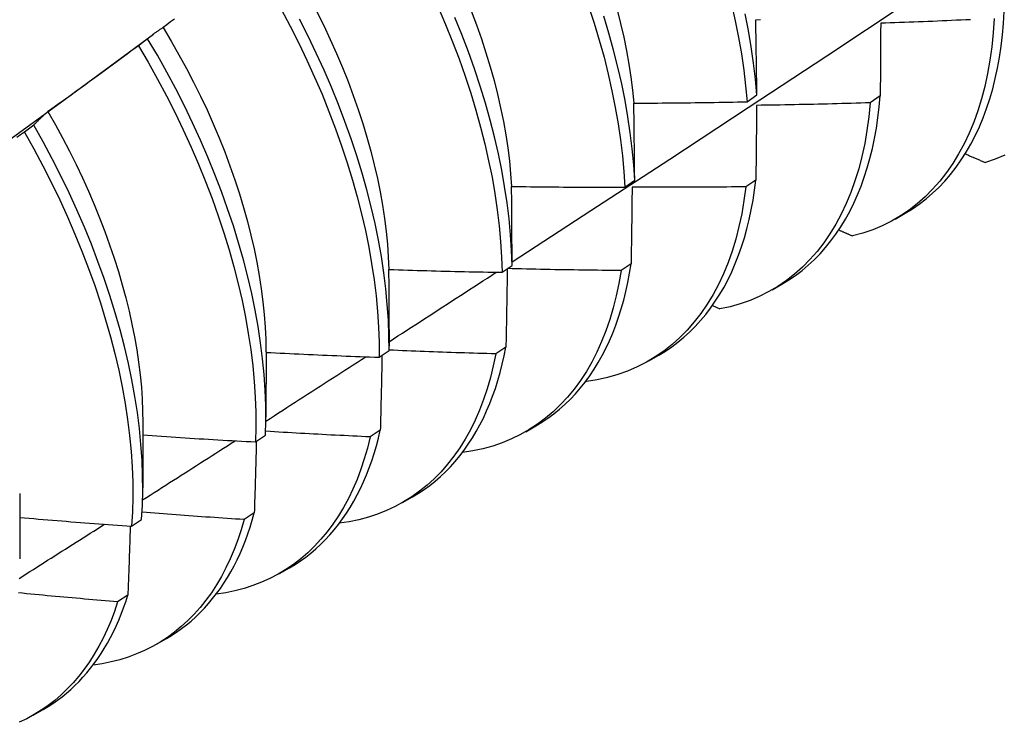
# Model space of a CAD drawing. Header units: inches. Extents: x 23 to 609, y 66 to 286.
# Tile 103 of 178: x 544.547 to 544.826, y 255.864 to 256.063. Entities that reach past the tile are written whole.
import ezdxf

# ---------------------------------------------------------------- set-up
doc = ezdxf.new("R2010")
doc.units = ezdxf.units.IN
doc.header["$MEASUREMENT"] = 0
doc.layers.add('Visible Edges(ANSI)', color=7, linetype='Continuous', lineweight=25)

msp = doc.modelspace()

# ---------------------------------------------------------------- linework, layer by layer
at = {"layer": 'Visible Edges(ANSI)'}
for p, q in [((544.57113, 256.04856), (544.58507, 256.05886)), ((544.58339, 256.05753), (544.58079, 256.05556)), ((544.75281, 256.03973), (544.7556, 256.04169)), ((544.79046, 256.04135), (544.78762, 256.03942)), ((544.55118, 256.03309), (544.54858, 256.03111)), ((544.71826, 256.01558), (544.72106, 256.01753)), ((544.75531, 256.01758), (544.75246, 256.01566)), ((544.79467, 256.00655), (544.79748, 256.00817)), ((544.72004, 255.9939), (544.71719, 255.99199)), ((544.68359, 255.99149), (544.6864, 255.99343)), ((544.75987, 255.98651), (544.76268, 255.98813)), ((544.743, 255.98206), (544.74509, 255.98112)), ((544.65163, 255.97532), (544.65162, 255.97059)), ((544.61685, 255.96899), (544.61683, 255.95055)), ((544.6488, 255.96747), (544.65162, 255.96941)), ((544.68466, 255.97032), (544.68179, 255.96842)), ((544.72507, 255.96647), (544.72788, 255.96809)), ((544.70725, 255.96072), (544.70744, 255.96063)), ((544.58205, 255.94895), (544.58203, 255.93051)), ((544.64916, 255.94684), (544.64628, 255.94495)), ((544.69027, 255.94643), (544.69309, 255.94805)), ((544.6139, 255.94354), (544.61672, 255.94547)), ((544.54725, 255.92892), (544.54723, 255.91048)), ((544.65547, 255.92639), (544.65829, 255.92801)), ((544.57887, 255.91968), (544.5817, 255.9216)), ((544.61354, 255.92346), (544.61066, 255.92157)), ((544.62068, 255.90635), (544.62349, 255.90797)), ((544.57781, 255.90018), (544.57492, 255.89831)), ((544.58588, 255.88631), (544.58869, 255.88793)), ((544.55108, 255.86627), (544.55389, 255.86789))]:
    msp.add_line(p, q, dxfattribs=at)
at = {"layer": 'Visible Edges(ANSI)', "flags": 128}
for points in [[(544.68639, 255.99442), (544.70869, 256.00895), (544.73095, 256.02352), (544.75317, 256.03812), (544.77534, 256.05275), (544.79748, 256.06741), (544.81958, 256.08211), (544.84163, 256.09683), (544.86365, 256.11157), (544.88562, 256.12635), (544.90756, 256.14114), (544.92946, 256.15597), (544.95131, 256.17081), (544.97313, 256.18568), (544.9949, 256.20057), (545.01664, 256.21548)], [(544.66553, 256.06642), (544.6676, 256.06157), (544.66956, 256.05671), (544.6714, 256.05185), (544.67311, 256.047), (544.6747, 256.04216), (544.67617, 256.03734), (544.6775, 256.03255), (544.67871, 256.02778), (544.67978, 256.02306), (544.68073, 256.01837), (544.68154, 256.01374), (544.68222, 256.00916), (544.68276, 256.00463), (544.68317, 256.00018), (544.68345, 255.9958), (544.68359, 255.99149)], [(544.70801, 256.06675), (544.70959, 256.06191), (544.71105, 256.0571), (544.71238, 256.0523), (544.71357, 256.04754), (544.71464, 256.04282), (544.71558, 256.03813), (544.71638, 256.0335), (544.71705, 256.02892), (544.71759, 256.02441), (544.71799, 256.01996), (544.71826, 256.01558)], [(544.74844, 256.0673), (544.7495, 256.06258), (544.75043, 256.0579), (544.75123, 256.05327), (544.75189, 256.04869), (544.75242, 256.04418), (544.75281, 256.03973)], [(544.62113, 256.0659), (544.62366, 256.06113), (544.62609, 256.05633), (544.6284, 256.05151), (544.6306, 256.04667), (544.63268, 256.04182), (544.63465, 256.03696), (544.63649, 256.0321), (544.63822, 256.02725), (544.63981, 256.02241), (544.64128, 256.01759), (544.64263, 256.01279), (544.64384, 256.00803), (544.64493, 256.0033), (544.64588, 255.99861), (544.6467, 255.99397), (544.64738, 255.98939), (544.64794, 255.98486), (544.64836, 255.9804), (544.64864, 255.97601), (544.64879, 255.9717), (544.6488, 255.96747)], [(544.6312, 256.06519), (544.63315, 256.06126), (544.63501, 256.05731), (544.63678, 256.05336), (544.63846, 256.04939), (544.64005, 256.04543), (544.64153, 256.04147), (544.64292, 256.03752), (544.64421, 256.03358), (544.64539, 256.02966), (544.64647, 256.02576), (544.64745, 256.02188), (544.64832, 256.01804), (544.6491, 256.01423), (544.64976, 256.01045), (544.65033, 256.00672), (544.65079, 256.00304), (544.65115, 255.99941), (544.6514, 255.99583), (544.65155, 255.99231)], [(544.6864, 255.99343), (544.68625, 255.99775), (544.68596, 256.00213), (544.68554, 256.00659), (544.68498, 256.01112), (544.6843, 256.01571), (544.68347, 256.02035), (544.68252, 256.02503), (544.68143, 256.02976), (544.68022, 256.03453), (544.67887, 256.03933), (544.6774, 256.04415), (544.6758, 256.04899), (544.67407, 256.05384), (544.67223, 256.0587), (544.67026, 256.06355)], [(544.67484, 256.0654), (544.67633, 256.06144), (544.67772, 256.05748), (544.67901, 256.05354), (544.6802, 256.04961), (544.68129, 256.04571), (544.68228, 256.04183), (544.68316, 256.03798), (544.68394, 256.03417), (544.68461, 256.0304), (544.68517, 256.02668), (544.68563, 256.023), (544.68598, 256.01937), (544.68622, 256.0158)], [(544.72106, 256.01753), (544.72078, 256.02191), (544.72037, 256.02637), (544.71982, 256.03089), (544.71914, 256.03547), (544.71832, 256.04011), (544.71738, 256.04479), (544.7163, 256.04952), (544.71509, 256.05429), (544.71375, 256.05908), (544.71229, 256.0639)], [(544.71608, 256.06569), (544.71706, 256.06181), (544.71794, 256.05796), (544.71872, 256.05414), (544.7194, 256.05036), (544.71997, 256.04663), (544.72044, 256.04295), (544.7208, 256.03932)], [(544.7556, 256.04169), (544.75519, 256.04614), (544.75465, 256.05066), (544.75398, 256.05524), (544.75318, 256.05987), (544.75224, 256.06455)], [(544.82266, 256.06327), (544.8224, 256.05922), (544.82201, 256.05528), (544.82148, 256.05144), (544.82082, 256.0477), (544.82003, 256.04408), (544.81911, 256.04057), (544.81806, 256.03719), (544.81688, 256.03393), (544.81558, 256.0308), (544.81416, 256.02781), (544.81261, 256.02495), (544.81095, 256.02224), (544.80917, 256.01967), (544.80727, 256.01725), (544.80527, 256.01498), (544.80315, 256.01286), (544.80093, 256.0109), (544.7986, 256.0091), (544.79618, 256.00746), (544.79366, 256.00598), (544.79104, 256.00467), (544.78833, 256.00353), (544.78554, 256.00256), (544.78266, 256.00176)], [(544.79748, 256.00817), (544.79953, 256.00942), (544.8015, 256.01078), (544.80341, 256.01225), (544.80526, 256.01383), (544.80703, 256.01551), (544.80873, 256.0173), (544.81035, 256.01919), (544.8119, 256.02118), (544.81337, 256.02327), (544.81477, 256.02546), (544.81608, 256.02775), (544.81732, 256.03013), (544.81847, 256.0326), (544.81954, 256.03516), (544.82053, 256.03781), (544.82143, 256.04054), (544.82224, 256.04336), (544.82297, 256.04626), (544.82361, 256.04923), (544.82417, 256.05228), (544.82463, 256.05541), (544.82501, 256.05861), (544.82529, 256.06187), (544.82549, 256.0652)], [(544.58778, 256.06072), (544.58759, 256.0606), (544.5874, 256.06048), (544.58721, 256.06036), (544.58702, 256.06023), (544.58683, 256.06011), (544.58665, 256.05998), (544.58646, 256.05985), (544.58627, 256.05972), (544.58609, 256.05959), (544.5859, 256.05946), (544.58572, 256.05933), (544.58554, 256.0592), (544.58535, 256.05907), (544.58517, 256.05893), (544.58499, 256.0588), (544.58481, 256.05866), (544.58463, 256.05852), (544.58445, 256.05838), (544.58427, 256.05824), (544.58409, 256.0581), (544.58392, 256.05796), (544.58374, 256.05782), (544.58356, 256.05767), (544.58339, 256.05753)], [(544.58775, 256.0607), (544.59003, 256.05688), (544.59223, 256.05303), (544.59435, 256.04916), (544.59638, 256.04526), (544.59833, 256.04134), (544.60018, 256.0374), (544.60195, 256.03346), (544.60361, 256.0295), (544.60519, 256.02555), (544.60666, 256.02159), (544.60804, 256.01765), (544.60933, 256.01371), (544.61051, 256.00979), (544.6116, 256.00589), (544.61258, 256.00202), (544.61347, 255.99817), (544.61425, 255.99436), (544.61493, 255.99059), (544.61551, 255.98685), (544.61599, 255.98317), (544.61636, 255.97954), (544.61662, 255.97596), (544.61678, 255.97245), (544.61684, 255.969)], [(544.59094, 256.0631), (544.58989, 256.0623), (544.58883, 256.06151), (544.58778, 256.06072)], [(544.65162, 255.96941), (544.65159, 255.97365), (544.65143, 255.97796), (544.65114, 255.98236), (544.65071, 255.98682), (544.65015, 255.99135), (544.64945, 255.99594), (544.64862, 256.00058), (544.64766, 256.00527), (544.64657, 256.01001), (544.64534, 256.01477), (544.64399, 256.01957), (544.64251, 256.02439), (544.6409, 256.02924), (544.63917, 256.03409), (544.63732, 256.03895), (544.63534, 256.0438), (544.63325, 256.04865), (544.63104, 256.05349), (544.62872, 256.05831), (544.62629, 256.06311)], [(544.75527, 256.06291), (544.7566, 256.06295)], [(544.7556, 256.04169), (544.75559, 256.04258), (544.75557, 256.04348), (544.75556, 256.04437), (544.75555, 256.04526), (544.75554, 256.04615), (544.75553, 256.04704), (544.75551, 256.04793), (544.7555, 256.04882), (544.75549, 256.04971), (544.75547, 256.0506), (544.75546, 256.05148), (544.75545, 256.05237), (544.75543, 256.05325), (544.75542, 256.05413), (544.7554, 256.05502), (544.75539, 256.0559), (544.75538, 256.05678), (544.75536, 256.05766), (544.75535, 256.05854), (544.75533, 256.05941), (544.75531, 256.06029), (544.7553, 256.06117), (544.75528, 256.06204), (544.75527, 256.06291)], [(544.79058, 256.06191), (544.79058, 256.06106), (544.79057, 256.06021), (544.79057, 256.05936), (544.79056, 256.05852), (544.79056, 256.05767), (544.79055, 256.05681), (544.79055, 256.05596), (544.79054, 256.05511), (544.79054, 256.05426), (544.79053, 256.0534), (544.79053, 256.05255), (544.79052, 256.05169), (544.79052, 256.05083), (544.79051, 256.04998), (544.79051, 256.04912), (544.7905, 256.04826), (544.7905, 256.0474), (544.79049, 256.04653), (544.79049, 256.04567), (544.79048, 256.04481), (544.79048, 256.04394), (544.79047, 256.04308), (544.79046, 256.04221), (544.79046, 256.04135)], [(544.81598, 256.06293), (544.81465, 256.06287), (544.81331, 256.06281), (544.81197, 256.06275), (544.81064, 256.06268), (544.8093, 256.06263), (544.80796, 256.06257), (544.80663, 256.06251), (544.80529, 256.06245), (544.80395, 256.0624), (544.80262, 256.06234), (544.80128, 256.06229), (544.79994, 256.06224), (544.79861, 256.06219), (544.79727, 256.06214), (544.79593, 256.06209), (544.79459, 256.06204), (544.79326, 256.062), (544.79192, 256.06195), (544.79058, 256.06191)], [(544.58079, 256.05556), (544.57973, 256.05477), (544.57867, 256.05398), (544.57761, 256.0532), (544.57655, 256.05241), (544.57549, 256.05163), (544.57443, 256.05085), (544.57337, 256.05007), (544.57231, 256.04929), (544.57124, 256.04851), (544.57018, 256.04773), (544.56911, 256.04695), (544.56805, 256.04617), (544.56698, 256.0454), (544.56592, 256.04462), (544.56485, 256.04385), (544.56378, 256.04308), (544.56271, 256.0423), (544.56164, 256.04153), (544.56057, 256.04076), (544.5595, 256.04), (544.55843, 256.03923), (544.55736, 256.03846), (544.55629, 256.0377), (544.55522, 256.03693)], [(544.58079, 256.05556), (544.58353, 256.05087), (544.58618, 256.04614), (544.58872, 256.04137), (544.59115, 256.03658), (544.59347, 256.03176), (544.59568, 256.02692), (544.59777, 256.02206), (544.59974, 256.01721), (544.60159, 256.01235), (544.60332, 256.0075), (544.60492, 256.00266), (544.6064, 255.99783), (544.60775, 255.99304), (544.60898, 255.98827), (544.61007, 255.98354), (544.61103, 255.97885), (544.61185, 255.97421), (544.61255, 255.96962), (544.61311, 255.96509), (544.61354, 255.96063), (544.61383, 255.95623), (544.61398, 255.95192), (544.61401, 255.94768), (544.6139, 255.94354)], [(544.61672, 255.94547), (544.61682, 255.94962), (544.61679, 255.95386), (544.61662, 255.95818), (544.61632, 255.96258), (544.61588, 255.96705), (544.61531, 255.97158), (544.61461, 255.97618), (544.61377, 255.98082), (544.6128, 255.98551), (544.6117, 255.99025), (544.61047, 255.99502), (544.60911, 255.99982), (544.60762, 256.00464), (544.606, 256.00948), (544.60426, 256.01434), (544.6024, 256.01919), (544.60042, 256.02405), (544.59832, 256.0289), (544.59611, 256.03374), (544.59378, 256.03856), (544.59134, 256.04336), (544.58879, 256.04812), (544.58614, 256.05285), (544.58339, 256.05753)], [(544.53785, 256.0243), (544.54895, 256.03239), (544.56004, 256.04048), (544.57113, 256.04856)], [(544.76268, 255.98813), (544.76463, 255.98932), (544.76652, 255.99061), (544.76835, 255.99199), (544.77011, 255.99348), (544.77181, 255.99506), (544.77345, 255.99673), (544.77502, 255.9985), (544.77652, 256.00037), (544.77795, 256.00232), (544.77931, 256.00436), (544.7806, 256.00649), (544.78182, 256.00871), (544.78296, 256.01101), (544.78403, 256.01339), (544.78503, 256.01586), (544.78595, 256.0184), (544.78679, 256.02102), (544.78755, 256.02372), (544.78823, 256.02649), (544.78884, 256.02933), (544.78936, 256.03223), (544.78981, 256.03521), (544.79017, 256.03825), (544.79046, 256.04135)], [(544.72082, 256.03931), (544.72215, 256.03932), (544.72348, 256.03933), (544.72482, 256.03934), (544.72615, 256.03935), (544.72748, 256.03936), (544.72882, 256.03937), (544.73015, 256.03938), (544.73148, 256.03939), (544.73281, 256.03941), (544.73415, 256.03942), (544.73548, 256.03944), (544.73681, 256.03945), (544.73815, 256.03947), (544.73948, 256.03949), (544.74081, 256.03951), (544.74215, 256.03953), (544.74348, 256.03955), (544.74481, 256.03958), (544.74615, 256.0396), (544.74748, 256.03963), (544.74881, 256.03965), (544.75015, 256.03968), (544.75148, 256.0397), (544.75281, 256.03973)], [(544.72106, 256.01753), (544.72105, 256.01844), (544.72104, 256.01936), (544.72103, 256.02028), (544.72103, 256.02119), (544.72102, 256.02211), (544.72101, 256.02302), (544.721, 256.02393), (544.72099, 256.02485), (544.72098, 256.02576), (544.72097, 256.02667), (544.72096, 256.02758), (544.72095, 256.02848), (544.72094, 256.02939), (544.72093, 256.0303), (544.72092, 256.0312), (544.72091, 256.03211), (544.7209, 256.03301), (544.72089, 256.03392), (544.72088, 256.03482), (544.72086, 256.03572), (544.72085, 256.03662), (544.72084, 256.03752), (544.72083, 256.03842), (544.72082, 256.03931)], [(544.78762, 256.03942), (544.78723, 256.03547), (544.78671, 256.03162), (544.78606, 256.02788), (544.78528, 256.02425), (544.78437, 256.02074), (544.78332, 256.01735), (544.78216, 256.01408), (544.78086, 256.01095), (544.77945, 256.00794), (544.77791, 256.00508), (544.77625, 256.00236), (544.77448, 255.99978), (544.77259, 255.99735), (544.77059, 255.99507), (544.76848, 255.99294), (544.76627, 255.99097), (544.76395, 255.98916), (544.76153, 255.98751), (544.75901, 255.98603), (544.7564, 255.98471), (544.7537, 255.98355), (544.75091, 255.98257), (544.74804, 255.98176), (544.74509, 255.98112)], [(544.7555, 256.0387), (544.7555, 256.03783), (544.75549, 256.03696), (544.75548, 256.03609), (544.75547, 256.03522), (544.75547, 256.03434), (544.75546, 256.03347), (544.75545, 256.03259), (544.75544, 256.03172), (544.75544, 256.03084), (544.75543, 256.02996), (544.75542, 256.02908), (544.75541, 256.0282), (544.7554, 256.02732), (544.7554, 256.02644), (544.75539, 256.02556), (544.75538, 256.02468), (544.75537, 256.02379), (544.75536, 256.02291), (544.75535, 256.02202), (544.75534, 256.02114), (544.75534, 256.02025), (544.75533, 256.01936), (544.75532, 256.01847), (544.75531, 256.01758)], [(544.78762, 256.03942), (544.78628, 256.03938), (544.78495, 256.03934), (544.78361, 256.0393), (544.78227, 256.03926), (544.78093, 256.03922), (544.77959, 256.03919), (544.77826, 256.03915), (544.77692, 256.03911), (544.77558, 256.03908), (544.77424, 256.03905), (544.7729, 256.03902), (544.77157, 256.03899), (544.77023, 256.03896), (544.76889, 256.03893), (544.76755, 256.0389), (544.76621, 256.03887), (544.76487, 256.03885), (544.76353, 256.03882), (544.7622, 256.0388), (544.76086, 256.03878), (544.75952, 256.03876), (544.75818, 256.03874), (544.75684, 256.03872), (544.7555, 256.0387)], [(544.55522, 256.03693), (544.55504, 256.03678), (544.55487, 256.03663), (544.55469, 256.03648), (544.55452, 256.03633), (544.55435, 256.03618), (544.55417, 256.03603), (544.554, 256.03587), (544.55383, 256.03572), (544.55366, 256.03556), (544.55349, 256.0354), (544.55332, 256.03524), (544.55316, 256.03508), (544.55299, 256.03492), (544.55282, 256.03476), (544.55265, 256.0346), (544.55249, 256.03443), (544.55232, 256.03427), (544.55216, 256.0341), (544.55199, 256.03394), (544.55183, 256.03377), (544.55167, 256.0336), (544.5515, 256.03343), (544.55134, 256.03326), (544.55118, 256.03309)], [(544.5552, 256.03693), (544.55731, 256.03324), (544.55934, 256.02952), (544.56129, 256.02578), (544.56316, 256.02202), (544.56495, 256.01825), (544.56666, 256.01446), (544.56829, 256.01067), (544.56983, 256.00687), (544.57128, 256.00307), (544.57265, 255.99928), (544.57393, 255.9955), (544.57512, 255.99173), (544.57622, 255.98797), (544.57723, 255.98424), (544.57815, 255.98054), (544.57897, 255.97686), (544.57969, 255.97322), (544.58032, 255.96961), (544.58085, 255.96605), (544.58128, 255.96253), (544.58161, 255.95906), (544.58185, 255.95565), (544.58198, 255.95229), (544.58202, 255.94899)], [(544.5817, 255.9216), (544.58193, 255.92567), (544.58203, 255.92983), (544.58198, 255.93408), (544.58181, 255.9384), (544.5815, 255.94281), (544.58105, 255.94728), (544.58048, 255.95182), (544.57976, 255.95641), (544.57892, 255.96106), (544.57794, 255.96575), (544.57683, 255.97049), (544.57559, 255.97526), (544.57422, 255.98007), (544.57273, 255.98489), (544.57111, 255.98973), (544.56936, 255.99459), (544.56749, 255.99944), (544.5655, 256.0043), (544.5634, 256.00915), (544.56117, 256.01399), (544.55884, 256.01881), (544.55639, 256.0236), (544.55384, 256.02836), (544.55118, 256.03309)], [(544.54858, 256.03111), (544.5475, 256.03035), (544.54642, 256.02959)], [(544.54858, 256.03111), (544.55123, 256.02638), (544.55377, 256.02162), (544.55621, 256.01682), (544.55854, 256.012), (544.56075, 256.00716), (544.56285, 256.00231), (544.56483, 255.99746), (544.56668, 255.9926), (544.56842, 255.98774), (544.57003, 255.9829), (544.57152, 255.97808), (544.57288, 255.97328), (544.57411, 255.96851), (544.57521, 255.96378), (544.57617, 255.95908), (544.57701, 255.95444), (544.57771, 255.94985), (544.57828, 255.94532), (544.57872, 255.94085), (544.57902, 255.93645), (544.57918, 255.93213), (544.57921, 255.92789), (544.57911, 255.92374), (544.57887, 255.91968)], [(544.81447, 256.02498), (544.81471, 256.02488), (544.81495, 256.02478), (544.81518, 256.02467), (544.81542, 256.02457), (544.81566, 256.02447), (544.8159, 256.02437), (544.81613, 256.02427), (544.81637, 256.02417), (544.81661, 256.02407), (544.81685, 256.02396), (544.81708, 256.02386), (544.81732, 256.02376), (544.81756, 256.02366), (544.81779, 256.02356), (544.81803, 256.02346), (544.81827, 256.02336), (544.81851, 256.02325), (544.81874, 256.02315), (544.81898, 256.02305), (544.81922, 256.02295), (544.81946, 256.02285), (544.81969, 256.02275), (544.81993, 256.02265), (544.82017, 256.02254)], [(544.82568, 256.02464), (544.82297, 256.02351), (544.82017, 256.02254)], [(544.72788, 255.96809), (544.72974, 255.96922), (544.73153, 255.97043), (544.73328, 255.97174), (544.73496, 255.97313), (544.73659, 255.97461), (544.73816, 255.97618), (544.73968, 255.97783), (544.74113, 255.97957), (544.74251, 255.98139), (544.74384, 255.98329), (544.7451, 255.98527), (544.7463, 255.98733), (544.74743, 255.98946), (544.74849, 255.99167), (544.74949, 255.99396), (544.75042, 255.99631), (544.75128, 255.99874), (544.75207, 256.00124), (544.75278, 256.00381), (544.75343, 256.00644), (544.75401, 256.00913), (544.75452, 256.01189), (544.75495, 256.0147), (544.75531, 256.01758)], [(544.68626, 256.01577), (544.6876, 256.01575), (544.68893, 256.01573), (544.69026, 256.01571), (544.69159, 256.0157), (544.69293, 256.01568), (544.69426, 256.01567), (544.69559, 256.01566), (544.69693, 256.01564), (544.69826, 256.01563), (544.69959, 256.01562), (544.70093, 256.01561), (544.70226, 256.0156), (544.70359, 256.0156), (544.70493, 256.01559), (544.70626, 256.01558), (544.70759, 256.01558), (544.70893, 256.01558), (544.71026, 256.01557), (544.71159, 256.01557), (544.71293, 256.01557), (544.71426, 256.01557), (544.71559, 256.01557), (544.71693, 256.01557), (544.71826, 256.01558)], [(544.6864, 255.99343), (544.68639, 255.99437), (544.68639, 255.99531), (544.68639, 255.99625), (544.68638, 255.99719), (544.68638, 255.99813), (544.68638, 255.99906), (544.68637, 256), (544.68637, 256.00093), (544.68636, 256.00187), (544.68636, 256.0028), (544.68635, 256.00373), (544.68635, 256.00466), (544.68634, 256.00559), (544.68634, 256.00652), (544.68633, 256.00745), (544.68632, 256.00838), (544.68632, 256.00931), (544.68631, 256.01023), (544.6863, 256.01116), (544.68629, 256.01208), (544.68629, 256.013), (544.68628, 256.01393), (544.68627, 256.01485), (544.68626, 256.01577)], [(544.75246, 256.01566), (544.75195, 256.01181), (544.75131, 256.00806), (544.75053, 256.00442), (544.74962, 256.00091), (544.74859, 255.99751), (544.74743, 255.99423), (544.74615, 255.99109), (544.74474, 255.98808), (544.74321, 255.98521), (544.74156, 255.98248), (544.73979, 255.97989), (544.73791, 255.97745), (544.73591, 255.97516), (544.73381, 255.97302), (544.7316, 255.97104), (544.72929, 255.96922), (544.72687, 255.96757), (544.72436, 255.96607), (544.72176, 255.96474), (544.71906, 255.96358), (544.71628, 255.96259), (544.71341, 255.96176), (544.71047, 255.96111), (544.70744, 255.96063)], [(544.72032, 256.01557), (544.72031, 256.01468), (544.7203, 256.01379), (544.72029, 256.01289), (544.72028, 256.012), (544.72027, 256.0111), (544.72026, 256.0102), (544.72025, 256.00931), (544.72024, 256.00841), (544.72022, 256.00751), (544.72021, 256.00661), (544.7202, 256.0057), (544.72019, 256.0048), (544.72018, 256.0039), (544.72017, 256.00299), (544.72015, 256.00209), (544.72014, 256.00118), (544.72013, 256.00028), (544.72012, 255.99937), (544.7201, 255.99846), (544.72009, 255.99755), (544.72008, 255.99664), (544.72007, 255.99573), (544.72005, 255.99482), (544.72004, 255.9939)], [(544.75246, 256.01566), (544.75112, 256.01565), (544.74978, 256.01563), (544.74845, 256.01562), (544.74711, 256.01561), (544.74577, 256.0156), (544.74443, 256.01559), (544.74309, 256.01558), (544.74175, 256.01557), (544.74041, 256.01556), (544.73907, 256.01555), (544.73773, 256.01555), (544.73639, 256.01554), (544.73505, 256.01554), (544.73372, 256.01554), (544.73238, 256.01554), (544.73104, 256.01554), (544.7297, 256.01554), (544.72836, 256.01554), (544.72702, 256.01554), (544.72568, 256.01555), (544.72434, 256.01555), (544.723, 256.01556), (544.72166, 256.01557), (544.72032, 256.01557)], [(544.77874, 256.00348), (544.7789, 256.00341), (544.77907, 256.00333), (544.77923, 256.00326), (544.77939, 256.00319), (544.77956, 256.00312), (544.77972, 256.00305), (544.77988, 256.00298), (544.78005, 256.0029), (544.78021, 256.00283), (544.78037, 256.00276), (544.78054, 256.00269), (544.7807, 256.00262), (544.78086, 256.00254), (544.78103, 256.00247), (544.78119, 256.0024), (544.78135, 256.00233), (544.78152, 256.00226), (544.78168, 256.00219), (544.78185, 256.00211), (544.78201, 256.00204), (544.78217, 256.00197), (544.78234, 256.0019), (544.7825, 256.00183), (544.78266, 256.00176)], [(544.69309, 255.94805), (544.69484, 255.94912), (544.69655, 255.95026), (544.69821, 255.95149), (544.69981, 255.95279), (544.70137, 255.95417), (544.70287, 255.95564), (544.70432, 255.95717), (544.70572, 255.95879), (544.70706, 255.96047), (544.70835, 255.96223), (544.70958, 255.96407), (544.71075, 255.96597), (544.71186, 255.96795), (544.71291, 255.96999), (544.71391, 255.9721), (544.71484, 255.97428), (544.71571, 255.97652), (544.71652, 255.97882), (544.71726, 255.98119), (544.71795, 255.98362), (544.71857, 255.98611), (544.71912, 255.98865), (544.71961, 255.99125), (544.72004, 255.9939)], [(544.65161, 255.99228), (544.65294, 255.99224), (544.65427, 255.99219), (544.6556, 255.99215), (544.65694, 255.99211), (544.65827, 255.99207), (544.6596, 255.99203), (544.66093, 255.99199), (544.66227, 255.99196), (544.6636, 255.99192), (544.66493, 255.99189), (544.66626, 255.99185), (544.6676, 255.99182), (544.66893, 255.99179), (544.67026, 255.99175), (544.67159, 255.99172), (544.67293, 255.99169), (544.67426, 255.99166), (544.67559, 255.99164), (544.67693, 255.99161), (544.67826, 255.99158), (544.67959, 255.99156), (544.68093, 255.99153), (544.68226, 255.99151), (544.68359, 255.99149)], [(544.65163, 255.97532), (544.65163, 255.97603), (544.65163, 255.97674), (544.65163, 255.97745), (544.65163, 255.97816), (544.65163, 255.97887), (544.65163, 255.97958), (544.65163, 255.98029), (544.65163, 255.981), (544.65163, 255.98171), (544.65163, 255.98242), (544.65163, 255.98312), (544.65163, 255.98383), (544.65163, 255.98454), (544.65163, 255.98524), (544.65163, 255.98595), (544.65162, 255.98666), (544.65162, 255.98736), (544.65162, 255.98806), (544.65162, 255.98877), (544.65162, 255.98947), (544.65161, 255.99017), (544.65161, 255.99088), (544.65161, 255.99158), (544.65161, 255.99228)], [(544.65162, 255.97187), (544.65289, 255.97268), (544.65415, 255.9735), (544.65542, 255.97432), (544.65668, 255.97514), (544.65794, 255.97596), (544.65921, 255.97677), (544.66047, 255.97759), (544.66174, 255.97841), (544.663, 255.97923), (544.66426, 255.98005), (544.66553, 255.98087), (544.66679, 255.98169), (544.66805, 255.9825), (544.66932, 255.98332), (544.67058, 255.98414), (544.67184, 255.98496), (544.67311, 255.98578), (544.67437, 255.9866), (544.67563, 255.98742), (544.67689, 255.98824), (544.67816, 255.98906), (544.67942, 255.98988), (544.68068, 255.9907), (544.68194, 255.99152)], [(544.71719, 255.99199), (544.71657, 255.98837), (544.71584, 255.98485), (544.71498, 255.98144), (544.71401, 255.97814), (544.71292, 255.97495), (544.71171, 255.97189), (544.71038, 255.96895), (544.70894, 255.96613), (544.70739, 255.96345), (544.70573, 255.9609), (544.70397, 255.95848), (544.70209, 255.95621), (544.70012, 255.95407), (544.69804, 255.95208), (544.69586, 255.95024), (544.69359, 255.94854), (544.69123, 255.947), (544.68878, 255.94561), (544.68624, 255.94437), (544.68362, 255.94329), (544.68092, 255.94237), (544.67814, 255.94161), (544.67528, 255.941), (544.67236, 255.94056)], [(544.68504, 255.99249), (544.68503, 255.99158), (544.68501, 255.99067), (544.685, 255.98975), (544.68498, 255.98883), (544.68497, 255.98792), (544.68495, 255.987), (544.68494, 255.98608), (544.68492, 255.98516), (544.68491, 255.98424), (544.68489, 255.98332), (544.68488, 255.98239), (544.68486, 255.98147), (544.68484, 255.98055), (544.68483, 255.97962), (544.68481, 255.97869), (544.68479, 255.97777), (544.68478, 255.97684), (544.68476, 255.97591), (544.68474, 255.97498), (544.68473, 255.97405), (544.68471, 255.97312), (544.68469, 255.97219), (544.68467, 255.97126), (544.68466, 255.97032)], [(544.71719, 255.99199), (544.71585, 255.99201), (544.71451, 255.99202), (544.71317, 255.99203), (544.71184, 255.99204), (544.7105, 255.99206), (544.70916, 255.99207), (544.70782, 255.99209), (544.70649, 255.99211), (544.70515, 255.99213), (544.70381, 255.99215), (544.70247, 255.99217), (544.70114, 255.99219), (544.6998, 255.99221), (544.69846, 255.99223), (544.69713, 255.99226), (544.69579, 255.99228), (544.69445, 255.99231), (544.69311, 255.99234), (544.69178, 255.99237), (544.69044, 255.9924), (544.6891, 255.99243), (544.68777, 255.99246), (544.68643, 255.99249), (544.68509, 255.99253)], [(544.61685, 255.96885), (544.61818, 255.96879), (544.61951, 255.96872), (544.62084, 255.96865), (544.62217, 255.96859), (544.6235, 255.96852), (544.62483, 255.96846), (544.62617, 255.9684), (544.6275, 255.96834), (544.62883, 255.96828), (544.63016, 255.96822), (544.63149, 255.96816), (544.63282, 255.9681), (544.63415, 255.96804), (544.63548, 255.96799), (544.63682, 255.96793), (544.63815, 255.96788), (544.63948, 255.96782), (544.64081, 255.96777), (544.64214, 255.96772), (544.64347, 255.96767), (544.64481, 255.96762), (544.64614, 255.96757), (544.64747, 255.96752), (544.6488, 255.96747)], [(544.68179, 255.96842), (544.68053, 255.96845), (544.67928, 255.96849), (544.67802, 255.96853), (544.67676, 255.96856), (544.6755, 255.9686), (544.67425, 255.96864), (544.67299, 255.96868), (544.67173, 255.96872), (544.67047, 255.96876), (544.66922, 255.9688), (544.66796, 255.96884), (544.6667, 255.96889), (544.66545, 255.96893), (544.66419, 255.96898), (544.66293, 255.96902), (544.66167, 255.96907), (544.66042, 255.96912), (544.65916, 255.96917), (544.6579, 255.96922), (544.65665, 255.96927), (544.65539, 255.96932), (544.65413, 255.96937), (544.65288, 255.96943), (544.65162, 255.96948)], [(544.65829, 255.92801), (544.65994, 255.92901), (544.66156, 255.93009), (544.66313, 255.93124), (544.66466, 255.93245), (544.66614, 255.93374), (544.66758, 255.9351), (544.66897, 255.93652), (544.67031, 255.93802), (544.6716, 255.93958), (544.67284, 255.9412), (544.67403, 255.94289), (544.67517, 255.94465), (544.67626, 255.94647), (544.6773, 255.94835), (544.67828, 255.95029), (544.67921, 255.95229), (544.68009, 255.95435), (544.68091, 255.95647), (544.68167, 255.95864), (544.68238, 255.96087), (544.68304, 255.96316), (544.68363, 255.96549), (544.68417, 255.96788), (544.68466, 255.97032)], [(544.61681, 255.94944), (544.61799, 255.95019), (544.61917, 255.95095), (544.62035, 255.95171), (544.62152, 255.95246), (544.6227, 255.95322), (544.62388, 255.95398), (544.62505, 255.95473), (544.62623, 255.95549), (544.62741, 255.95625), (544.62858, 255.957), (544.62976, 255.95776), (544.63094, 255.95852), (544.63211, 255.95928), (544.63329, 255.96003), (544.63446, 255.96079), (544.63564, 255.96155), (544.63682, 255.96231), (544.63799, 255.96307), (544.63917, 255.96382), (544.64034, 255.96458), (544.64152, 255.96534), (544.64269, 255.9661), (544.64387, 255.96686), (544.64504, 255.96762)], [(544.68179, 255.96842), (544.68109, 255.96504), (544.68028, 255.96176), (544.67936, 255.95858), (544.67833, 255.9555), (544.67719, 255.95254), (544.67595, 255.94969), (544.6746, 255.94695), (544.67315, 255.94433), (544.6716, 255.94184), (544.66994, 255.93947), (544.66819, 255.93722), (544.66634, 255.93511), (544.6644, 255.93312), (544.66237, 255.93127), (544.66025, 255.92956), (544.65804, 255.92798), (544.65574, 255.92655), (544.65337, 255.92525), (544.65092, 255.9241), (544.64839, 255.92309), (544.64578, 255.92223), (544.64311, 255.92151), (544.64037, 255.92094), (544.63756, 255.92052)], [(544.64963, 255.96805), (544.64962, 255.96717), (544.6496, 255.96629), (544.64958, 255.96542), (544.64956, 255.96454), (544.64954, 255.96366), (544.64952, 255.96278), (544.6495, 255.9619), (544.64948, 255.96102), (544.64946, 255.96014), (544.64945, 255.95926), (544.64943, 255.95838), (544.64941, 255.95749), (544.64939, 255.95661), (544.64937, 255.95573), (544.64934, 255.95484), (544.64932, 255.95395), (544.6493, 255.95307), (544.64928, 255.95218), (544.64926, 255.95129), (544.64924, 255.9504), (544.64922, 255.94951), (544.6492, 255.94862), (544.64918, 255.94773), (544.64916, 255.94684)], [(544.64628, 255.94495), (544.64505, 255.945), (544.64382, 255.94506), (544.64259, 255.94512), (544.64136, 255.94518), (544.64013, 255.94524), (544.6389, 255.9453), (544.63767, 255.94536), (544.63644, 255.94542), (544.63521, 255.94548), (544.63398, 255.94555), (544.63275, 255.94561), (544.63152, 255.94568), (544.63029, 255.94575), (544.62906, 255.94581), (544.62783, 255.94588), (544.6266, 255.94595), (544.62537, 255.94602), (544.62414, 255.94609), (544.62291, 255.94616), (544.62168, 255.94623), (544.62045, 255.94631), (544.61922, 255.94638), (544.61799, 255.94646), (544.61676, 255.94653)], [(544.62349, 255.90797), (544.62505, 255.90891), (544.62657, 255.90992), (544.62806, 255.91099), (544.6295, 255.91212), (544.63091, 255.91331), (544.63228, 255.91457), (544.6336, 255.91589), (544.63488, 255.91726), (544.63612, 255.9187), (544.63731, 255.92019), (544.63846, 255.92175), (544.63957, 255.92336), (544.64063, 255.92503), (544.64164, 255.92675), (544.64261, 255.92853), (544.64353, 255.93036), (544.64441, 255.93224), (544.64523, 255.93418), (544.64601, 255.93617), (544.64674, 255.9382), (544.64742, 255.94029), (544.64805, 255.94243), (544.64863, 255.94461), (544.64916, 255.94684)], [(544.58197, 255.92713), (544.58306, 255.92783), (544.58415, 255.92852), (544.58524, 255.92922), (544.58633, 255.92992), (544.58742, 255.93061), (544.58851, 255.93131), (544.58961, 255.93201), (544.5907, 255.9327), (544.59179, 255.9334), (544.59288, 255.9341), (544.59397, 255.93479), (544.59505, 255.93549), (544.59614, 255.93619), (544.59723, 255.93688), (544.59832, 255.93758), (544.59941, 255.93828), (544.6005, 255.93898), (544.60159, 255.93967), (544.60268, 255.94037), (544.60377, 255.94107), (544.60486, 255.94177), (544.60595, 255.94247), (544.60704, 255.94316), (544.60813, 255.94386)], [(544.58205, 255.94549), (544.58337, 255.9454), (544.5847, 255.94531), (544.58602, 255.94522), (544.58735, 255.94513), (544.58868, 255.94504), (544.59, 255.94495), (544.59133, 255.94487), (544.59266, 255.94478), (544.59398, 255.9447), (544.59531, 255.94461), (544.59664, 255.94453), (544.59796, 255.94445), (544.59929, 255.94437), (544.60062, 255.94429), (544.60195, 255.94421), (544.60327, 255.94413), (544.6046, 255.94405), (544.60593, 255.94398), (544.60726, 255.9439), (544.60858, 255.94383), (544.60991, 255.94375), (544.61124, 255.94368), (544.61257, 255.94361), (544.6139, 255.94354)], [(544.64628, 255.94495), (544.64551, 255.9418), (544.64463, 255.93875), (544.64365, 255.9358), (544.64258, 255.93295), (544.6414, 255.9302), (544.64013, 255.92755), (544.63877, 255.92502), (544.63731, 255.92259), (544.63576, 255.92028), (544.63412, 255.91808), (544.63239, 255.916), (544.63057, 255.91404), (544.62867, 255.91221), (544.62668, 255.91049), (544.62462, 255.9089), (544.62247, 255.90744), (544.62025, 255.90611), (544.61795, 255.90491), (544.61559, 255.90384), (544.61315, 255.9029), (544.61065, 255.90209), (544.60808, 255.90142), (544.60545, 255.90088), (544.60276, 255.90048)], [(544.61411, 255.94368), (544.61409, 255.94285), (544.61407, 255.94201), (544.61404, 255.94117), (544.61402, 255.94034), (544.614, 255.9395), (544.61398, 255.93866), (544.61395, 255.93782), (544.61393, 255.93698), (544.61391, 255.93614), (544.61388, 255.9353), (544.61386, 255.93446), (544.61384, 255.93361), (544.61381, 255.93277), (544.61379, 255.93193), (544.61376, 255.93108), (544.61374, 255.93024), (544.61372, 255.92939), (544.61369, 255.92855), (544.61367, 255.9277), (544.61364, 255.92685), (544.61362, 255.926), (544.61359, 255.92516), (544.61357, 255.92431), (544.61354, 255.92346)], [(544.54724, 255.92219), (544.54856, 255.92207), (544.54988, 255.92196), (544.55119, 255.92185), (544.55251, 255.92173), (544.55383, 255.92162), (544.55514, 255.92151), (544.55646, 255.9214), (544.55778, 255.9213), (544.5591, 255.92119), (544.56041, 255.92108), (544.56173, 255.92098), (544.56305, 255.92087), (544.56437, 255.92077), (544.56568, 255.92066), (544.567, 255.92056), (544.56832, 255.92046), (544.56964, 255.92036), (544.57096, 255.92026), (544.57228, 255.92016), (544.57359, 255.92006), (544.57491, 255.91997), (544.57623, 255.91987), (544.57755, 255.91977), (544.57887, 255.91968)], [(544.61066, 255.92157), (544.60982, 255.91866), (544.60888, 255.91584), (544.60786, 255.91311), (544.60675, 255.91047), (544.60554, 255.90793), (544.60426, 255.90549), (544.60288, 255.90314), (544.60142, 255.9009), (544.59988, 255.89877), (544.59826, 255.89674), (544.59655, 255.89482), (544.59477, 255.89301), (544.59291, 255.89132), (544.59098, 255.88974), (544.58897, 255.88827), (544.5869, 255.88692), (544.58475, 255.88569), (544.58254, 255.88457), (544.58026, 255.88358), (544.57791, 255.8827), (544.57551, 255.88195), (544.57305, 255.88133), (544.57053, 255.88082), (544.56796, 255.88044)], [(544.61066, 255.92157), (544.60946, 255.92165), (544.60825, 255.92173), (544.60705, 255.92181), (544.60585, 255.92189), (544.60465, 255.92197), (544.60345, 255.92205), (544.60225, 255.92213), (544.60104, 255.92222), (544.59984, 255.9223), (544.59864, 255.92238), (544.59744, 255.92247), (544.59624, 255.92255), (544.59504, 255.92264), (544.59384, 255.92273), (544.59264, 255.92282), (544.59144, 255.92291), (544.59024, 255.923), (544.58904, 255.92309), (544.58784, 255.92318), (544.58664, 255.92327), (544.58544, 255.92337), (544.58424, 255.92346), (544.58304, 255.92355), (544.58184, 255.92365)], [(544.58869, 255.88793), (544.59015, 255.88881), (544.59159, 255.88975), (544.59298, 255.89074), (544.59435, 255.89179), (544.59567, 255.89289), (544.59697, 255.89405), (544.59822, 255.89526), (544.59944, 255.89653), (544.60062, 255.89784), (544.60177, 255.89921), (544.60287, 255.90063), (544.60394, 255.9021), (544.60497, 255.90362), (544.60596, 255.90519), (544.6069, 255.90681), (544.60781, 255.90848), (544.60867, 255.91019), (544.6095, 255.91195), (544.61028, 255.91376), (544.61102, 255.91561), (544.61171, 255.91751), (544.61236, 255.91945), (544.61297, 255.92143), (544.61354, 255.92346)], [(544.54709, 255.90495), (544.5481, 255.90559), (544.5491, 255.90622), (544.55011, 255.90686), (544.55111, 255.9075), (544.55212, 255.90814), (544.55312, 255.90877), (544.55412, 255.90941), (544.55513, 255.91005), (544.55613, 255.91068), (544.55714, 255.91132), (544.55814, 255.91196), (544.55914, 255.9126), (544.56015, 255.91323), (544.56115, 255.91387), (544.56215, 255.91451), (544.56316, 255.91515), (544.56416, 255.91579), (544.56516, 255.91642), (544.56617, 255.91706), (544.56717, 255.9177), (544.56817, 255.91834), (544.56918, 255.91898), (544.57018, 255.91962), (544.57118, 255.92025)], [(544.57848, 255.91971), (544.57845, 255.9189), (544.57843, 255.91809), (544.5784, 255.91728), (544.57838, 255.91647), (544.57835, 255.91566), (544.57832, 255.91485), (544.57829, 255.91404), (544.57827, 255.91323), (544.57824, 255.91242), (544.57821, 255.91161), (544.57818, 255.9108), (544.57816, 255.90998), (544.57813, 255.90917), (544.5781, 255.90835), (544.57807, 255.90754), (544.57804, 255.90672), (544.57801, 255.90591), (544.57799, 255.90509), (544.57796, 255.90427), (544.57793, 255.90346), (544.5779, 255.90264), (544.57787, 255.90182), (544.57784, 255.901), (544.57781, 255.90018)], [(544.57492, 255.89831), (544.57375, 255.8984), (544.57258, 255.8985), (544.57141, 255.8986), (544.57024, 255.8987), (544.56907, 255.8988), (544.5679, 255.8989), (544.56673, 255.899), (544.56556, 255.8991), (544.56439, 255.89921), (544.56322, 255.89931), (544.56205, 255.89941), (544.56088, 255.89952), (544.55971, 255.89962), (544.55854, 255.89973), (544.55737, 255.89984), (544.5562, 255.89995), (544.55503, 255.90005), (544.55386, 255.90016), (544.55269, 255.90027), (544.55152, 255.90038), (544.55035, 255.9005), (544.54919, 255.90061), (544.54802, 255.90072), (544.54685, 255.90083)], [(544.55389, 255.86789), (544.55526, 255.86871), (544.5566, 255.86958), (544.55791, 255.8705), (544.55919, 255.87147), (544.56043, 255.87248), (544.56165, 255.87354), (544.56284, 255.87465), (544.564, 255.8758), (544.56512, 255.877), (544.56621, 255.87825), (544.56726, 255.87954), (544.56829, 255.88087), (544.56928, 255.88225), (544.57023, 255.88368), (544.57115, 255.88514), (544.57204, 255.88665), (544.57289, 255.8882), (544.5737, 255.8898), (544.57448, 255.89143), (544.57522, 255.8931), (544.57592, 255.89481), (544.57659, 255.89657), (544.57722, 255.89836), (544.57781, 255.90018)], [(544.57492, 255.89831), (544.57402, 255.89562), (544.57304, 255.89302), (544.57198, 255.8905), (544.57084, 255.88808), (544.56962, 255.88574), (544.56832, 255.88349), (544.56694, 255.88133), (544.56549, 255.87927), (544.56396, 255.87731), (544.56236, 255.87545), (544.56069, 255.87368), (544.55895, 255.87202), (544.55714, 255.87046), (544.55526, 255.869), (544.55332, 255.86765), (544.55131, 255.86641), (544.54924, 255.86527), (544.54711, 255.86424)]]:
    msp.add_lwpolyline(points, dxfattribs=at)

doc.saveas('drawing.dxf')
